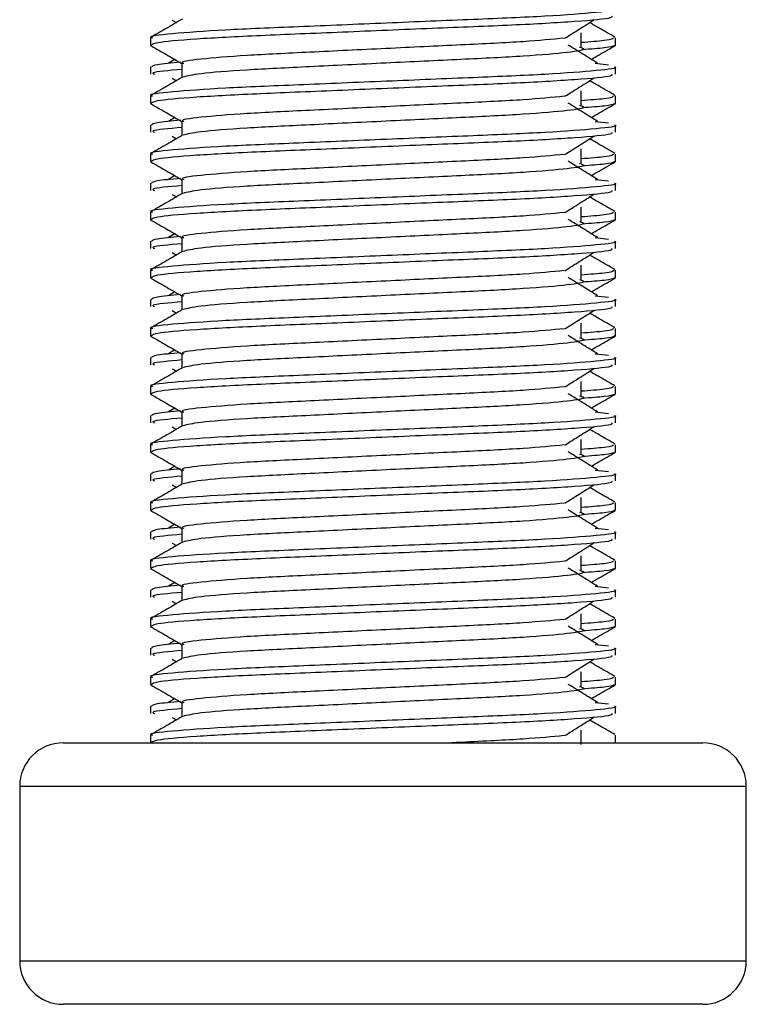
# Model space of a CAD drawing. Header units: millimetres. Extents: x 0 to 420, y 0 to 297.
# Tile 32 of 62: x 185.83 to 187.85, y 189.11 to 191.86. Entities that reach past the tile are written whole.
import ezdxf

# ---------------------------------------------------------------- set-up
doc = ezdxf.new("R2010")
doc.units = ezdxf.units.MM

msp = doc.modelspace()

# ---------------------------------------------------------------- linework, layer by layer
at = {"color": 7, "linetype": 'Continuous', "lineweight": 25}
for p, q in [((186.25246, 191.85574), (186.26395, 191.84849)), ((186.19178, 191.80592), (186.19178, 191.7857)), ((187.39361, 191.77977), (187.39361, 191.82033)), ((187.48964, 191.7857), (187.48964, 191.80592)), ((186.19217, 191.78484), (186.19545, 191.78411)), ((187.48681, 191.7857), (187.48925, 191.78484)), ((186.2593, 191.74584), (186.24178, 191.73499)), ((186.19178, 191.72487), (186.19178, 191.70458)), ((186.27959, 191.73494), (186.27959, 191.69531)), ((187.4331, 191.73503), (187.46969, 191.73109)), ((187.48964, 191.70458), (187.48964, 191.72487)), ((186.25246, 191.6935), (186.26395, 191.68626)), ((186.19178, 191.64369), (186.19178, 191.62347)), ((187.39361, 191.61754), (187.39361, 191.6581)), ((187.48964, 191.62347), (187.48964, 191.64369)), ((186.19217, 191.62261), (186.19545, 191.62188)), ((187.48681, 191.62347), (187.48925, 191.62261)), ((186.2593, 191.58361), (186.24178, 191.57276)), ((186.19178, 191.56263), (186.19178, 191.54235)), ((186.27959, 191.57271), (186.27959, 191.53308)), ((187.4331, 191.5728), (187.46969, 191.56885)), ((187.48964, 191.54235), (187.48964, 191.56263)), ((186.25246, 191.53127), (186.26395, 191.52403)), ((186.19178, 191.48145), (186.19178, 191.46124)), ((187.39361, 191.45531), (187.39361, 191.49587)), ((187.48964, 191.46124), (187.48964, 191.48145)), ((186.19217, 191.46037), (186.19545, 191.45964)), ((187.48681, 191.46124), (187.48925, 191.46037)), ((186.2593, 191.42138), (186.24178, 191.41052)), ((186.19178, 191.4004), (186.19178, 191.38012)), ((186.27959, 191.41047), (186.27959, 191.37085)), ((187.4331, 191.41056), (187.46969, 191.40662)), ((187.48964, 191.38012), (187.48964, 191.4004)), ((186.25246, 191.36904), (186.26395, 191.3618)), ((187.39361, 191.29308), (187.39361, 191.33364)), ((186.19178, 191.31922), (186.19178, 191.29901)), ((187.48964, 191.29901), (187.48964, 191.31922)), ((186.19217, 191.29814), (186.19545, 191.29741)), ((187.48681, 191.29901), (187.48925, 191.29814)), ((186.2593, 191.25915), (186.24178, 191.24829)), ((186.19178, 191.23817), (186.19178, 191.21789)), ((186.27959, 191.24824), (186.27959, 191.20862)), ((187.4331, 191.24833), (187.46969, 191.24439)), ((187.48964, 191.21789), (187.48964, 191.23817)), ((186.25246, 191.20681), (186.26395, 191.19956)), ((187.39361, 191.13085), (187.39361, 191.1714)), ((186.19178, 191.15699), (186.19178, 191.13677)), ((187.48964, 191.13677), (187.48964, 191.15699)), ((186.19217, 191.13591), (186.19545, 191.13518)), ((187.48681, 191.13677), (187.48925, 191.13591)), ((186.2593, 191.09691), (186.24178, 191.08606)), ((186.27959, 191.08601), (186.27959, 191.04639)), ((187.4331, 191.0861), (187.46969, 191.08216)), ((186.19178, 191.07594), (186.19178, 191.05565)), ((187.48964, 191.05565), (187.48964, 191.07594)), ((186.25246, 191.04458), (186.26395, 191.03733)), ((187.39361, 190.96861), (187.39361, 191.00917)), ((186.19178, 190.99476), (186.19178, 190.97454)), ((187.48964, 190.97454), (187.48964, 190.99476)), ((186.19217, 190.97368), (186.19545, 190.97295)), ((187.48681, 190.97454), (187.48925, 190.97368)), ((186.2593, 190.93468), (186.24178, 190.92383)), ((186.27959, 190.92378), (186.27959, 190.88415)), ((187.4331, 190.92387), (187.46969, 190.91992)), ((186.19178, 190.9137), (186.19178, 190.89342)), ((187.48964, 190.89342), (187.48964, 190.9137)), ((186.25246, 190.88234), (186.26395, 190.8751)), ((187.39361, 190.80638), (187.39361, 190.84694)), ((186.19178, 190.83252), (186.19178, 190.81231)), ((186.19217, 190.81145), (186.19545, 190.81071)), ((187.48681, 190.81231), (187.48925, 190.81145)), ((187.48964, 190.81231), (187.48964, 190.83252)), ((186.2593, 190.77245), (186.24178, 190.7616)), ((186.27959, 190.76155), (186.27959, 190.72192)), ((187.4331, 190.76163), (187.46969, 190.75769)), ((186.19178, 190.75147), (186.19178, 190.73119)), ((187.48964, 190.73119), (187.48964, 190.75147)), ((186.25246, 190.72011), (186.26395, 190.71287)), ((187.39361, 190.64415), (187.39361, 190.68471)), ((186.19178, 190.67029), (186.19178, 190.65008)), ((186.19217, 190.64921), (186.19545, 190.64848)), ((187.48681, 190.65008), (187.48925, 190.64921)), ((187.48964, 190.65008), (187.48964, 190.67029)), ((186.2593, 190.61022), (186.24178, 190.59936)), ((186.27959, 190.59931), (186.27959, 190.55969)), ((187.4331, 190.5994), (187.46969, 190.59546)), ((186.19178, 190.58924), (186.19178, 190.56896)), ((187.48964, 190.56896), (187.48964, 190.58924)), ((186.25246, 190.55788), (186.26395, 190.55064)), ((186.19178, 190.50806), (186.19178, 190.48785)), ((187.39361, 190.48192), (187.39361, 190.52248)), ((187.48964, 190.48785), (187.48964, 190.50806)), ((186.19217, 190.48698), (186.19545, 190.48625)), ((187.48681, 190.48785), (187.48925, 190.48698)), ((186.19178, 190.42701), (186.19178, 190.40672)), ((186.2593, 190.44799), (186.24178, 190.43713)), ((186.27959, 190.43708), (186.27959, 190.39746)), ((187.4331, 190.43717), (187.46969, 190.43323)), ((187.48964, 190.40672), (187.48964, 190.42701)), ((186.25246, 190.39565), (186.26395, 190.3884)), ((186.19178, 190.34583), (186.19178, 190.32561)), ((187.39361, 190.31968), (187.39361, 190.36024)), ((187.48964, 190.32561), (187.48964, 190.34583)), ((186.19217, 190.32475), (186.19545, 190.32402)), ((187.48681, 190.32561), (187.48925, 190.32475)), ((186.19178, 190.26478), (186.19178, 190.24449)), ((186.2593, 190.28575), (186.24178, 190.2749)), ((186.27959, 190.27485), (186.27959, 190.23523)), ((187.4331, 190.27494), (187.46969, 190.271)), ((187.48964, 190.24449), (187.48964, 190.26478)), ((186.25246, 190.23342), (186.26395, 190.22617)), ((186.19178, 190.1836), (186.19178, 190.16338)), ((187.39361, 190.15745), (187.39361, 190.19801)), ((187.48964, 190.16338), (187.48964, 190.1836)), ((186.19217, 190.16252), (186.19545, 190.16179)), ((187.48681, 190.16338), (187.48925, 190.16252)), ((186.2593, 190.12352), (186.24178, 190.11267)), ((186.19178, 190.10254), (186.19178, 190.08226)), ((186.27959, 190.11262), (186.27959, 190.07299)), ((187.4331, 190.11271), (187.46969, 190.10876)), ((187.48964, 190.08226), (187.48964, 190.10254)), ((186.25246, 190.07118), (186.26395, 190.06394)), ((186.19178, 190.02136), (186.19178, 190.00115)), ((187.39361, 189.99522), (187.39361, 190.03578)), ((187.48964, 190.00115), (187.48964, 190.02136)), ((186.19217, 190.00028), (186.19545, 189.99955)), ((187.48681, 190.00115), (187.48925, 190.00028)), ((186.2593, 189.96129), (186.24178, 189.95044)), ((186.19178, 189.94031), (186.19178, 189.92003)), ((186.27959, 189.95038), (186.27959, 189.91076)), ((187.4331, 189.95047), (187.46969, 189.94653)), ((187.48964, 189.92003), (187.48964, 189.94031)), ((186.25246, 189.90895), (186.26395, 189.90171)), ((186.19178, 189.85913), (186.19178, 189.83805)), ((187.39361, 189.83299), (187.39361, 189.87355)), ((187.48964, 189.83805), (187.48964, 189.85913)), ((185.94843, 189.83805), (187.73299, 189.83805)), ((185.82676, 189.71638), (185.82676, 189.22968)), ((187.85466, 189.71638), (185.82676, 189.71638)), ((187.85466, 189.22968), (187.85466, 189.71638)), ((185.82676, 189.22968), (186.80554, 189.22968)), ((186.80554, 189.22968), (187.85466, 189.22968)), ((186.80976, 189.10801), (185.94843, 189.10801)), ((187.73299, 189.10801), (186.80976, 189.10801))]:
    msp.add_line(p, q, dxfattribs=at)
for centre, start, end in [((185.94843, 189.71638), 90, 180), ((187.73299, 189.71638), 0, 90), ((185.94843, 189.22968), 180, 270), ((187.73299, 189.22968), 270, 0)]:
    msp.add_arc(centre, 0.12167, start, end, dxfattribs=at)
for points, knots in [([(187.48686, 191.8871), (187.48775, 191.88681), (187.49828, 191.88338), (187.44455, 191.87678), (187.30727, 191.86607), (187.09592, 191.85711), (186.84999, 191.84706), (186.603, 191.83659), (186.38764, 191.8278), (186.24532, 191.81734), (186.18168, 191.81003), (186.19585, 191.8064), (186.19775, 191.80592)], [0, 0, 0, 0, 0.0110241, 0.1311888, 0.2546953, 0.3734373, 0.495237, 0.6181845, 0.7364377, 0.859358, 0.981202, 1, 1, 1, 1]), ([(186.28125, 191.85851), (186.26659, 191.85002), (186.23725, 191.83303), (186.2079, 191.81605), (186.19323, 191.80756)], [0, 0, 0, 0, 0.499935, 1, 1, 1, 1]), ([(187.47878, 191.86681), (187.48008, 191.86508), (187.48371, 191.86023), (187.38668, 191.85122), (187.21071, 191.84114), (186.97803, 191.8322), (186.7274, 191.82151), (186.49176, 191.81201), (186.30773, 191.80259), (186.20509, 191.79301), (186.19758, 191.78777), (186.1946, 191.7857)], [0, 0, 0, 0, 0.0687542, 0.1915913, 0.313424, 0.4320526, 0.5554842, 0.6757146, 0.7957061, 0.9191739, 1, 1, 1, 1]), ([(187.3484, 191.80493), (187.36181, 191.8134), (187.38863, 191.83033), (187.41552, 191.84727), (187.42896, 191.85574)], [0, 0, 0, 0, 0.4999896, 1, 1, 1, 1]), ([(187.48819, 191.80756), (187.47352, 191.81605), (187.44994, 191.82969), (187.42637, 191.84334), (187.41746, 191.84849)], [0, 0, 0, 0, 0.622406, 1, 1, 1, 1]), ([(187.34676, 191.80499), (187.31243, 191.80167), (187.24279, 191.79494), (187.06063, 191.78612), (186.84894, 191.77609), (186.63512, 191.76561), (186.44897, 191.75682), (186.32586, 191.74636), (186.27084, 191.73905), (186.28315, 191.73541), (186.28482, 191.73492)], [0, 0, 0, 0, 0.1340309, 0.2719374, 0.4133992, 0.5561955, 0.6935339, 0.8362986, 0.9778119, 1, 1, 1, 1]), ([(187.48367, 191.80592), (187.48245, 191.8034), (187.48042, 191.79922), (187.41823, 191.7945), (187.39361, 191.79264)], [0, 0, 0, 0, 0.6042483, 1, 1, 1, 1]), ([(186.19309, 191.78416), (186.20776, 191.77567), (186.2366, 191.75899), (186.26543, 191.7423), (186.27959, 191.7341)], [0, 0, 0, 0, 0.5088672, 1, 1, 1, 1]), ([(187.38918, 191.77985), (187.39516, 191.77813), (187.41206, 191.77327), (187.3653, 191.76525), (187.24351, 191.75453), (187.06151, 191.74557), (186.84886, 191.73553), (186.63456, 191.72505), (186.45121, 191.71628), (186.3188, 191.70588), (186.29448, 191.69939), (186.28261, 191.69623)], [0, 0, 0, 0, 0.0638066, 0.1803218, 0.300081, 0.415215, 0.5333173, 0.6525337, 0.7671935, 0.8863835, 1, 1, 1, 1]), ([(187.43963, 191.73499), (187.42596, 191.74346), (187.39862, 191.76039), (187.37134, 191.77733), (187.3577, 191.7858)], [0, 0, 0, 0, 0.5000108, 1, 1, 1, 1]), ([(187.48597, 191.78411), (187.4814, 191.78208), (187.47328, 191.77847), (187.42041, 191.77444), (187.39733, 191.77268)], [0, 0, 0, 0, 0.5635985, 1, 1, 1, 1]), ([(187.42212, 191.74584), (187.42951, 191.75012), (187.45158, 191.7629), (187.47365, 191.77567), (187.48833, 191.78416)], [0, 0, 0, 0, 0.3351873, 1, 1, 1, 1]), ([(187.48686, 191.72487), (187.48775, 191.72458), (187.49828, 191.72115), (187.44455, 191.71455), (187.30727, 191.70384), (187.09592, 191.69488), (186.84999, 191.68483), (186.603, 191.67436), (186.38764, 191.66556), (186.24532, 191.6551), (186.18168, 191.6478), (186.19585, 191.64417), (186.19775, 191.64369)], [0, 0, 0, 0, 0.0110241, 0.1311888, 0.2546953, 0.3734373, 0.495237, 0.6181845, 0.7364377, 0.859358, 0.981202, 1, 1, 1, 1]), ([(186.27565, 191.73797), (186.25043, 191.73564), (186.20078, 191.73104), (186.19661, 191.7269), (186.19455, 191.72487)], [0, 0, 0, 0, 0.5078952, 1, 1, 1, 1]), ([(186.27959, 191.71805), (186.24277, 191.71474), (186.19019, 191.71002), (186.19977, 191.70584), (186.20263, 191.70458)], [0, 0, 0, 0, 0.7002075, 1, 1, 1, 1]), ([(186.28125, 191.69628), (186.26659, 191.68779), (186.23725, 191.6708), (186.2079, 191.65382), (186.19323, 191.64533)], [0, 0, 0, 0, 0.499935, 1, 1, 1, 1]), ([(187.47878, 191.70458), (187.48008, 191.70284), (187.48371, 191.698), (187.38668, 191.68899), (187.21071, 191.67891), (186.97803, 191.66997), (186.7274, 191.65927), (186.49176, 191.64977), (186.30773, 191.64035), (186.20509, 191.63078), (186.19758, 191.62554), (186.1946, 191.62347)], [0, 0, 0, 0, 0.0687542, 0.1915913, 0.313424, 0.4320526, 0.5554842, 0.6757146, 0.7957061, 0.9191739, 1, 1, 1, 1]), ([(187.3484, 191.6427), (187.36181, 191.65117), (187.38863, 191.6681), (187.41552, 191.68504), (187.42896, 191.6935)], [0, 0, 0, 0, 0.4999896, 1, 1, 1, 1]), ([(187.48819, 191.64533), (187.47352, 191.65382), (187.44994, 191.66746), (187.42637, 191.68111), (187.41746, 191.68626)], [0, 0, 0, 0, 0.622406, 1, 1, 1, 1]), ([(187.34676, 191.64276), (187.31243, 191.63944), (187.24279, 191.63271), (187.06063, 191.62389), (186.84894, 191.61386), (186.63512, 191.60338), (186.44897, 191.59459), (186.32586, 191.58413), (186.27084, 191.57682), (186.28315, 191.57318), (186.28482, 191.57269)], [0, 0, 0, 0, 0.1340309, 0.2719374, 0.4133992, 0.5561955, 0.6935339, 0.8362986, 0.9778119, 1, 1, 1, 1]), ([(187.48367, 191.64369), (187.48245, 191.64116), (187.48042, 191.63699), (187.41823, 191.63227), (187.39361, 191.63041)], [0, 0, 0, 0, 0.6042483, 1, 1, 1, 1]), ([(186.19309, 191.62193), (186.20776, 191.61344), (186.2366, 191.59675), (186.26543, 191.58006), (186.27959, 191.57187)], [0, 0, 0, 0, 0.50886722, 1, 1, 1, 1]), ([(187.38918, 191.61762), (187.39516, 191.6159), (187.41206, 191.61104), (187.3653, 191.60301), (187.24351, 191.5923), (187.06151, 191.58334), (186.84886, 191.5733), (186.63456, 191.56282), (186.45121, 191.55404), (186.3188, 191.54365), (186.29448, 191.53716), (186.28261, 191.53399)], [0, 0, 0, 0, 0.0638066, 0.1803218, 0.300081, 0.415215, 0.5333173, 0.6525337, 0.7671935, 0.8863835, 1, 1, 1, 1]), ([(187.43963, 191.57276), (187.42596, 191.58122), (187.39862, 191.59816), (187.37134, 191.6151), (187.3577, 191.62357)], [0, 0, 0, 0, 0.5000108, 1, 1, 1, 1]), ([(187.48597, 191.62188), (187.4814, 191.61984), (187.47328, 191.61624), (187.42041, 191.6122), (187.39733, 191.61044)], [0, 0, 0, 0, 0.5635985, 1, 1, 1, 1]), ([(187.42212, 191.58361), (187.42951, 191.58789), (187.45158, 191.60067), (187.47365, 191.61344), (187.48833, 191.62193)], [0, 0, 0, 0, 0.3351873, 1, 1, 1, 1]), ([(187.48686, 191.56263), (187.48775, 191.56235), (187.49828, 191.55892), (187.44455, 191.55232), (187.30727, 191.5416), (187.09592, 191.53265), (186.84999, 191.5226), (186.603, 191.51213), (186.38764, 191.50333), (186.24532, 191.49287), (186.18168, 191.48557), (186.19585, 191.48194), (186.19775, 191.48145)], [0, 0, 0, 0, 0.0110241, 0.1311888, 0.2546953, 0.3734373, 0.495237, 0.6181845, 0.7364377, 0.859358, 0.981202, 1, 1, 1, 1]), ([(186.27565, 191.57574), (186.25043, 191.57341), (186.20078, 191.56881), (186.19661, 191.56467), (186.19455, 191.56263)], [0, 0, 0, 0, 0.5078952, 1, 1, 1, 1]), ([(186.27959, 191.55582), (186.24277, 191.55251), (186.19019, 191.54779), (186.19977, 191.5436), (186.20263, 191.54235)], [0, 0, 0, 0, 0.7002075, 1, 1, 1, 1]), ([(186.28125, 191.53405), (186.26659, 191.52555), (186.23725, 191.50857), (186.2079, 191.49159), (186.19323, 191.4831)], [0, 0, 0, 0, 0.499935, 1, 1, 1, 1]), ([(187.47878, 191.54235), (187.48008, 191.54061), (187.48371, 191.53577), (187.38668, 191.52676), (187.21071, 191.51668), (186.97803, 191.50774), (186.7274, 191.49704), (186.49176, 191.48754), (186.30773, 191.47812), (186.20509, 191.46855), (186.19758, 191.46331), (186.1946, 191.46124)], [0, 0, 0, 0, 0.0687542, 0.1915913, 0.313424, 0.4320526, 0.5554842, 0.6757146, 0.7957061, 0.9191739, 1, 1, 1, 1]), ([(187.3484, 191.48047), (187.36181, 191.48893), (187.38863, 191.50587), (187.41552, 191.5228), (187.42896, 191.53127)], [0, 0, 0, 0, 0.4999896, 1, 1, 1, 1]), ([(187.48819, 191.4831), (187.47352, 191.49159), (187.44994, 191.50523), (187.42637, 191.51888), (187.41746, 191.52403)], [0, 0, 0, 0, 0.622406, 1, 1, 1, 1]), ([(187.34676, 191.48053), (187.31243, 191.47721), (187.24279, 191.47048), (187.06063, 191.46165), (186.84894, 191.45163), (186.63512, 191.44115), (186.44897, 191.43236), (186.32586, 191.4219), (186.27084, 191.41458), (186.28315, 191.41095), (186.28482, 191.41045)], [0, 0, 0, 0, 0.1340309, 0.2719374, 0.4133992, 0.5561955, 0.6935339, 0.8362986, 0.9778119, 1, 1, 1, 1]), ([(187.48367, 191.48145), (187.48245, 191.47893), (187.48042, 191.47476), (187.41823, 191.47004), (187.39361, 191.46817)], [0, 0, 0, 0, 0.6042483, 1, 1, 1, 1]), ([(186.19309, 191.45969), (186.20776, 191.4512), (186.2366, 191.43452), (186.26543, 191.41783), (186.27959, 191.40963)], [0, 0, 0, 0, 0.5088672, 1, 1, 1, 1]), ([(187.38918, 191.45539), (187.39516, 191.45367), (187.41206, 191.44881), (187.3653, 191.44078), (187.24351, 191.43007), (187.06151, 191.42111), (186.84886, 191.41107), (186.63456, 191.40059), (186.45121, 191.39181), (186.3188, 191.38142), (186.29448, 191.37493), (186.28261, 191.37176)], [0, 0, 0, 0, 0.0638066, 0.1803218, 0.300081, 0.415215, 0.5333173, 0.6525337, 0.7671935, 0.8863835, 1, 1, 1, 1]), ([(187.43963, 191.41052), (187.42596, 191.41899), (187.39862, 191.43593), (187.37134, 191.45286), (187.3577, 191.46133)], [0, 0, 0, 0, 0.5000108, 1, 1, 1, 1]), ([(187.48597, 191.45964), (187.4814, 191.45761), (187.47328, 191.454), (187.42041, 191.44997), (187.39733, 191.44821)], [0, 0, 0, 0, 0.5635985, 1, 1, 1, 1]), ([(187.42212, 191.42138), (187.42951, 191.42566), (187.45158, 191.43844), (187.47365, 191.4512), (187.48833, 191.45969)], [0, 0, 0, 0, 0.3351873, 1, 1, 1, 1]), ([(187.48686, 191.4004), (187.48775, 191.40011), (187.49828, 191.39669), (187.44455, 191.39009), (187.30727, 191.37937), (187.09592, 191.37041), (186.84999, 191.36037), (186.603, 191.34989), (186.38764, 191.3411), (186.24532, 191.33064), (186.18168, 191.32334), (186.19585, 191.31971), (186.19775, 191.31922)], [0, 0, 0, 0, 0.0110241, 0.1311888, 0.2546953, 0.3734373, 0.495237, 0.6181845, 0.7364377, 0.859358, 0.981202, 1, 1, 1, 1]), ([(186.27565, 191.41351), (186.25043, 191.41117), (186.20078, 191.40658), (186.19661, 191.40244), (186.19455, 191.4004)], [0, 0, 0, 0, 0.5078952, 1, 1, 1, 1]), ([(186.27959, 191.39359), (186.24277, 191.39028), (186.19019, 191.38556), (186.19977, 191.38137), (186.20263, 191.38012)], [0, 0, 0, 0, 0.7002075, 1, 1, 1, 1]), ([(186.28125, 191.37181), (186.26659, 191.36332), (186.23725, 191.34633), (186.2079, 191.32935), (186.19323, 191.32086)], [0, 0, 0, 0, 0.499935, 1, 1, 1, 1]), ([(187.47878, 191.38012), (187.48008, 191.37838), (187.48371, 191.37354), (187.38668, 191.36453), (187.21071, 191.35445), (186.97803, 191.34551), (186.7274, 191.33481), (186.49176, 191.32531), (186.30773, 191.31589), (186.20509, 191.30632), (186.19758, 191.30108), (186.1946, 191.29901)], [0, 0, 0, 0, 0.0687542, 0.1915913, 0.313424, 0.4320526, 0.5554842, 0.6757146, 0.7957061, 0.9191739, 1, 1, 1, 1]), ([(187.3484, 191.31823), (187.36181, 191.3267), (187.38863, 191.34364), (187.41552, 191.36057), (187.42896, 191.36904)], [0, 0, 0, 0, 0.4999896, 1, 1, 1, 1]), ([(187.48819, 191.32086), (187.47352, 191.32935), (187.44994, 191.343), (187.42637, 191.35664), (187.41746, 191.3618)], [0, 0, 0, 0, 0.62240598, 1, 1, 1, 1]), ([(187.34676, 191.3183), (187.31243, 191.31498), (187.24279, 191.30824), (187.06063, 191.29942), (186.84894, 191.2894), (186.63512, 191.27892), (186.44897, 191.27012), (186.32586, 191.25966), (186.27084, 191.25235), (186.28315, 191.24871), (186.28482, 191.24822)], [0, 0, 0, 0, 0.1340309, 0.2719374, 0.4133992, 0.5561955, 0.6935339, 0.8362986, 0.9778119, 1, 1, 1, 1]), ([(187.48367, 191.31922), (187.48245, 191.3167), (187.48042, 191.31253), (187.41823, 191.30781), (187.39361, 191.30594)], [0, 0, 0, 0, 0.6042483, 1, 1, 1, 1]), ([(186.19309, 191.29746), (186.20776, 191.28897), (186.2366, 191.27229), (186.26543, 191.2556), (186.27959, 191.2474)], [0, 0, 0, 0, 0.5088672, 1, 1, 1, 1]), ([(187.38918, 191.29316), (187.39516, 191.29144), (187.41206, 191.28658), (187.3653, 191.27855), (187.24351, 191.26784), (187.06151, 191.25888), (186.84886, 191.24883), (186.63456, 191.23836), (186.45121, 191.22958), (186.3188, 191.21918), (186.29448, 191.2127), (186.28261, 191.20953)], [0, 0, 0, 0, 0.0638066, 0.1803218, 0.300081, 0.415215, 0.5333173, 0.6525337, 0.7671935, 0.8863835, 1, 1, 1, 1]), ([(187.43963, 191.24829), (187.42596, 191.25676), (187.39862, 191.2737), (187.37134, 191.29063), (187.3577, 191.2991)], [0, 0, 0, 0, 0.5000108, 1, 1, 1, 1]), ([(187.48597, 191.29741), (187.4814, 191.29538), (187.47328, 191.29177), (187.42041, 191.28774), (187.39733, 191.28598)], [0, 0, 0, 0, 0.5635985, 1, 1, 1, 1]), ([(187.42212, 191.25915), (187.42951, 191.26343), (187.45158, 191.2762), (187.47365, 191.28897), (187.48833, 191.29746)], [0, 0, 0, 0, 0.33518732, 1, 1, 1, 1]), ([(186.27565, 191.25128), (186.25043, 191.24894), (186.20078, 191.24434), (186.19661, 191.24021), (186.19455, 191.23817)], [0, 0, 0, 0, 0.5078952, 1, 1, 1, 1]), ([(187.48686, 191.23817), (187.48775, 191.23788), (187.49828, 191.23445), (187.44455, 191.22785), (187.30727, 191.21714), (187.09592, 191.20818), (186.84999, 191.19814), (186.603, 191.18766), (186.38764, 191.17887), (186.24532, 191.16841), (186.18168, 191.16111), (186.19585, 191.15747), (186.19775, 191.15699)], [0, 0, 0, 0, 0.0110241, 0.1311888, 0.2546953, 0.3734373, 0.495237, 0.6181845, 0.7364377, 0.859358, 0.981202, 1, 1, 1, 1]), ([(186.27959, 191.23136), (186.24277, 191.22805), (186.19019, 191.22332), (186.19977, 191.21914), (186.20263, 191.21789)], [0, 0, 0, 0, 0.7002075, 1, 1, 1, 1]), ([(186.28125, 191.20958), (186.26659, 191.20109), (186.23725, 191.1841), (186.2079, 191.16712), (186.19323, 191.15863)], [0, 0, 0, 0, 0.499935, 1, 1, 1, 1]), ([(187.47878, 191.21789), (187.48008, 191.21615), (187.48371, 191.2113), (187.38668, 191.2023), (187.21071, 191.19221), (186.97803, 191.18327), (186.7274, 191.17258), (186.49176, 191.16308), (186.30773, 191.15366), (186.20509, 191.14408), (186.19758, 191.13885), (186.1946, 191.13677)], [0, 0, 0, 0, 0.0687542, 0.1915913, 0.313424, 0.4320526, 0.5554842, 0.6757146, 0.7957061, 0.9191739, 1, 1, 1, 1]), ([(187.3484, 191.156), (187.36181, 191.16447), (187.38863, 191.18141), (187.41552, 191.19834), (187.42896, 191.20681)], [0, 0, 0, 0, 0.4999896, 1, 1, 1, 1]), ([(187.48819, 191.15863), (187.47352, 191.16712), (187.44994, 191.18076), (187.42637, 191.19441), (187.41746, 191.19956)], [0, 0, 0, 0, 0.622406, 1, 1, 1, 1]), ([(187.34676, 191.15606), (187.31243, 191.15275), (187.24279, 191.14601), (187.06063, 191.13719), (186.84894, 191.12716), (186.63512, 191.11669), (186.44897, 191.10789), (186.32586, 191.09743), (186.27084, 191.09012), (186.28315, 191.08648), (186.28482, 191.08599)], [0, 0, 0, 0, 0.1340309, 0.2719374, 0.4133992, 0.5561955, 0.6935339, 0.8362986, 0.9778119, 1, 1, 1, 1]), ([(187.48367, 191.15699), (187.48245, 191.15447), (187.48042, 191.15029), (187.41823, 191.14558), (187.39361, 191.14371)], [0, 0, 0, 0, 0.6042483, 1, 1, 1, 1]), ([(186.19309, 191.13523), (186.20776, 191.12674), (186.2366, 191.11006), (186.26543, 191.09337), (186.27959, 191.08517)], [0, 0, 0, 0, 0.5088672, 1, 1, 1, 1]), ([(187.38918, 191.13093), (187.39516, 191.12921), (187.41206, 191.12435), (187.3653, 191.11632), (187.24351, 191.10561), (187.06151, 191.09665), (186.84886, 191.0866), (186.63456, 191.07612), (186.45121, 191.06735), (186.3188, 191.05695), (186.29448, 191.05046), (186.28261, 191.0473)], [0, 0, 0, 0, 0.0638066, 0.1803218, 0.300081, 0.415215, 0.5333173, 0.6525337, 0.7671935, 0.8863835, 1, 1, 1, 1]), ([(187.43963, 191.08606), (187.42596, 191.09453), (187.39862, 191.11146), (187.37134, 191.1284), (187.3577, 191.13687)], [0, 0, 0, 0, 0.5000108, 1, 1, 1, 1]), ([(187.48597, 191.13518), (187.4814, 191.13315), (187.47328, 191.12954), (187.42041, 191.12551), (187.39733, 191.12375)], [0, 0, 0, 0, 0.5635985, 1, 1, 1, 1]), ([(187.42212, 191.09691), (187.42951, 191.1012), (187.45158, 191.11397), (187.47365, 191.12674), (187.48833, 191.13523)], [0, 0, 0, 0, 0.3351873, 1, 1, 1, 1]), ([(186.27565, 191.08904), (186.25043, 191.08671), (186.20078, 191.08211), (186.19661, 191.07797), (186.19455, 191.07594)], [0, 0, 0, 0, 0.5078952, 1, 1, 1, 1]), ([(187.48686, 191.07594), (187.48775, 191.07565), (187.49828, 191.07222), (187.44455, 191.06562), (187.30727, 191.05491), (187.09592, 191.04595), (186.84999, 191.0359), (186.603, 191.02543), (186.38764, 191.01664), (186.24532, 191.00618), (186.18168, 190.99887), (186.19585, 190.99524), (186.19775, 190.99476)], [0, 0, 0, 0, 0.0110241, 0.1311888, 0.2546953, 0.3734373, 0.495237, 0.6181845, 0.7364377, 0.859358, 0.981202, 1, 1, 1, 1]), ([(186.27959, 191.06912), (186.24277, 191.06582), (186.19019, 191.06109), (186.19977, 191.05691), (186.20263, 191.05565)], [0, 0, 0, 0, 0.7002075, 1, 1, 1, 1]), ([(186.28125, 191.04735), (186.26659, 191.03886), (186.23725, 191.02187), (186.2079, 191.00489), (186.19323, 190.9964)], [0, 0, 0, 0, 0.499935, 1, 1, 1, 1]), ([(187.47878, 191.05565), (187.48008, 191.05392), (187.48371, 191.04907), (187.38668, 191.04006), (187.21071, 191.02998), (186.97803, 191.02104), (186.7274, 191.01034), (186.49176, 191.00085), (186.30773, 190.99142), (186.20509, 190.98185), (186.19758, 190.97661), (186.1946, 190.97454)], [0, 0, 0, 0, 0.0687542, 0.1915913, 0.313424, 0.4320526, 0.5554842, 0.6757146, 0.7957061, 0.9191739, 1, 1, 1, 1]), ([(187.3484, 190.99377), (187.36181, 191.00224), (187.38863, 191.01917), (187.41552, 191.03611), (187.42896, 191.04458)], [0, 0, 0, 0, 0.4999896, 1, 1, 1, 1]), ([(187.48819, 190.9964), (187.47352, 191.00489), (187.44994, 191.01853), (187.42637, 191.03218), (187.41746, 191.03733)], [0, 0, 0, 0, 0.622406, 1, 1, 1, 1]), ([(187.34676, 190.99383), (187.31243, 190.99051), (187.24279, 190.98378), (187.06063, 190.97496), (186.84894, 190.96493), (186.63512, 190.95445), (186.44897, 190.94566), (186.32586, 190.9352), (186.27084, 190.92789), (186.28315, 190.92425), (186.28482, 190.92376)], [0, 0, 0, 0, 0.1340309, 0.2719374, 0.4133992, 0.5561955, 0.6935339, 0.8362986, 0.9778119, 1, 1, 1, 1]), ([(187.48367, 190.99476), (187.48245, 190.99224), (187.48042, 190.98806), (187.41823, 190.98334), (187.39361, 190.98148)], [0, 0, 0, 0, 0.6042483, 1, 1, 1, 1]), ([(186.19309, 190.973), (186.20776, 190.96451), (186.2366, 190.94782), (186.26543, 190.93114), (186.27959, 190.92294)], [0, 0, 0, 0, 0.5088672, 1, 1, 1, 1]), ([(187.38918, 190.96869), (187.39516, 190.96697), (187.41206, 190.96211), (187.3653, 190.95408), (187.24351, 190.94337), (187.06151, 190.93441), (186.84886, 190.92437), (186.63456, 190.91389), (186.45121, 190.90512), (186.3188, 190.89472), (186.29448, 190.88823), (186.28261, 190.88507)], [0, 0, 0, 0, 0.0638066, 0.1803218, 0.300081, 0.415215, 0.5333173, 0.6525337, 0.7671935, 0.8863835, 1, 1, 1, 1]), ([(187.43963, 190.92383), (187.42596, 190.9323), (187.39862, 190.94923), (187.37134, 190.96617), (187.3577, 190.97464)], [0, 0, 0, 0, 0.5000108, 1, 1, 1, 1]), ([(187.48597, 190.97295), (187.4814, 190.97091), (187.47328, 190.96731), (187.42041, 190.96328), (187.39733, 190.96152)], [0, 0, 0, 0, 0.5635985, 1, 1, 1, 1]), ([(187.42212, 190.93468), (187.42951, 190.93896), (187.45158, 190.95174), (187.47365, 190.96451), (187.48833, 190.973)], [0, 0, 0, 0, 0.33518732, 1, 1, 1, 1]), ([(186.27565, 190.92681), (186.25043, 190.92448), (186.20078, 190.91988), (186.19661, 190.91574), (186.19455, 190.9137)], [0, 0, 0, 0, 0.5078952, 1, 1, 1, 1]), ([(187.48686, 190.9137), (187.48775, 190.91342), (187.49828, 190.90999), (187.44455, 190.90339), (187.30727, 190.89267), (187.09592, 190.88372), (186.84999, 190.87367), (186.603, 190.8632), (186.38764, 190.8544), (186.24532, 190.84394), (186.18168, 190.83664), (186.19585, 190.83301), (186.19775, 190.83252)], [0, 0, 0, 0, 0.0110241, 0.1311888, 0.2546953, 0.3734373, 0.495237, 0.6181845, 0.7364377, 0.859358, 0.981202, 1, 1, 1, 1]), ([(187.47878, 190.89342), (187.48008, 190.89168), (187.48371, 190.88684), (187.38668, 190.87783), (187.21071, 190.86775), (186.97803, 190.85881), (186.7274, 190.84811), (186.49176, 190.83861), (186.30773, 190.82919), (186.20509, 190.81962), (186.19758, 190.81438), (186.1946, 190.81231)], [0, 0, 0, 0, 0.0687542, 0.1915913, 0.313424, 0.4320526, 0.5554842, 0.6757146, 0.7957061, 0.9191739, 1, 1, 1, 1]), ([(186.27959, 190.90689), (186.24277, 190.90358), (186.19019, 190.89886), (186.19977, 190.89468), (186.20263, 190.89342)], [0, 0, 0, 0, 0.7002075, 1, 1, 1, 1]), ([(186.28125, 190.88512), (186.26659, 190.87662), (186.23725, 190.85964), (186.2079, 190.84266), (186.19323, 190.83417)], [0, 0, 0, 0, 0.499935, 1, 1, 1, 1]), ([(187.3484, 190.83154), (187.36181, 190.84001), (187.38863, 190.85694), (187.41552, 190.87388), (187.42896, 190.88234)], [0, 0, 0, 0, 0.4999896, 1, 1, 1, 1]), ([(187.48819, 190.83417), (187.47352, 190.84266), (187.44994, 190.8563), (187.42637, 190.86995), (187.41746, 190.8751)], [0, 0, 0, 0, 0.622406, 1, 1, 1, 1]), ([(186.19309, 190.81076), (186.20776, 190.80228), (186.2366, 190.78559), (186.26543, 190.7689), (186.27959, 190.76071)], [0, 0, 0, 0, 0.5088672, 1, 1, 1, 1]), ([(187.34676, 190.8316), (187.31243, 190.82828), (187.24279, 190.82155), (187.06063, 190.81273), (186.84894, 190.8027), (186.63512, 190.79222), (186.44897, 190.78343), (186.32586, 190.77297), (186.27084, 190.76566), (186.28315, 190.76202), (186.28482, 190.76152)], [0, 0, 0, 0, 0.1340309, 0.2719374, 0.4133992, 0.5561955, 0.6935339, 0.8362986, 0.9778119, 1, 1, 1, 1]), ([(187.43963, 190.7616), (187.42596, 190.77006), (187.39862, 190.787), (187.37134, 190.80394), (187.3577, 190.8124)], [0, 0, 0, 0, 0.5000108, 1, 1, 1, 1]), ([(187.48367, 190.83252), (187.48245, 190.83), (187.48042, 190.82583), (187.41823, 190.82111), (187.39361, 190.81924)], [0, 0, 0, 0, 0.6042483, 1, 1, 1, 1]), ([(187.48597, 190.81071), (187.4814, 190.80868), (187.47328, 190.80508), (187.42041, 190.80104), (187.39733, 190.79928)], [0, 0, 0, 0, 0.5635985, 1, 1, 1, 1]), ([(187.42212, 190.77245), (187.42951, 190.77673), (187.45158, 190.78951), (187.47365, 190.80228), (187.48833, 190.81076)], [0, 0, 0, 0, 0.33518732, 1, 1, 1, 1]), ([(187.38918, 190.80646), (187.39516, 190.80474), (187.41206, 190.79988), (187.3653, 190.79185), (187.24351, 190.78114), (187.06151, 190.77218), (186.84886, 190.76214), (186.63456, 190.75166), (186.45121, 190.74288), (186.3188, 190.73249), (186.29448, 190.726), (186.28261, 190.72283)], [0, 0, 0, 0, 0.0638066, 0.1803218, 0.300081, 0.415215, 0.5333173, 0.6525337, 0.7671935, 0.8863835, 1, 1, 1, 1]), ([(186.27565, 190.76458), (186.25043, 190.76224), (186.20078, 190.75765), (186.19661, 190.75351), (186.19455, 190.75147)], [0, 0, 0, 0, 0.5078952, 1, 1, 1, 1]), ([(187.48686, 190.75147), (187.48775, 190.75118), (187.49828, 190.74776), (187.44455, 190.74116), (187.30727, 190.73044), (187.09592, 190.72148), (186.84999, 190.71144), (186.603, 190.70097), (186.38764, 190.69217), (186.24532, 190.68171), (186.18168, 190.67441), (186.19585, 190.67078), (186.19775, 190.67029)], [0, 0, 0, 0, 0.0110241, 0.1311888, 0.2546953, 0.3734373, 0.495237, 0.6181845, 0.7364377, 0.859358, 0.981202, 1, 1, 1, 1]), ([(187.47878, 190.73119), (187.48008, 190.72945), (187.48371, 190.72461), (187.38668, 190.7156), (187.21071, 190.70552), (186.97803, 190.69658), (186.7274, 190.68588), (186.49176, 190.67638), (186.30773, 190.66696), (186.20509, 190.65739), (186.19758, 190.65215), (186.1946, 190.65008)], [0, 0, 0, 0, 0.0687542, 0.1915913, 0.313424, 0.4320526, 0.5554842, 0.6757146, 0.7957061, 0.9191739, 1, 1, 1, 1]), ([(186.27959, 190.74466), (186.24277, 190.74135), (186.19019, 190.73663), (186.19977, 190.73244), (186.20263, 190.73119)], [0, 0, 0, 0, 0.7002075, 1, 1, 1, 1]), ([(186.28125, 190.72288), (186.26659, 190.71439), (186.23725, 190.69741), (186.2079, 190.68043), (186.19323, 190.67193)], [0, 0, 0, 0, 0.499935, 1, 1, 1, 1]), ([(187.3484, 190.66931), (187.36181, 190.67777), (187.38863, 190.69471), (187.41552, 190.71164), (187.42896, 190.72011)], [0, 0, 0, 0, 0.4999896, 1, 1, 1, 1]), ([(187.48819, 190.67193), (187.47352, 190.68043), (187.44994, 190.69407), (187.42637, 190.70772), (187.41746, 190.71287)], [0, 0, 0, 0, 0.622406, 1, 1, 1, 1]), ([(186.19309, 190.64853), (186.20776, 190.64004), (186.2366, 190.62336), (186.26543, 190.60667), (186.27959, 190.59847)], [0, 0, 0, 0, 0.5088672, 1, 1, 1, 1]), ([(187.34676, 190.66937), (187.31243, 190.66605), (187.24279, 190.65932), (187.06063, 190.65049), (186.84894, 190.64047), (186.63512, 190.62999), (186.44897, 190.6212), (186.32586, 190.61073), (186.27084, 190.60342), (186.28315, 190.59979), (186.28482, 190.59929)], [0, 0, 0, 0, 0.1340309, 0.2719374, 0.4133992, 0.5561955, 0.6935339, 0.8362986, 0.9778119, 1, 1, 1, 1]), ([(187.43963, 190.59936), (187.42596, 190.60783), (187.39862, 190.62477), (187.37134, 190.6417), (187.3577, 190.65017)], [0, 0, 0, 0, 0.5000108, 1, 1, 1, 1]), ([(187.48367, 190.67029), (187.48245, 190.66777), (187.48042, 190.6636), (187.41823, 190.65888), (187.39361, 190.65701)], [0, 0, 0, 0, 0.6042483, 1, 1, 1, 1]), ([(187.48597, 190.64848), (187.4814, 190.64645), (187.47328, 190.64284), (187.42041, 190.63881), (187.39733, 190.63705)], [0, 0, 0, 0, 0.5635985, 1, 1, 1, 1]), ([(187.42212, 190.61022), (187.42951, 190.6145), (187.45158, 190.62727), (187.47365, 190.64004), (187.48833, 190.64853)], [0, 0, 0, 0, 0.3351873, 1, 1, 1, 1]), ([(187.38918, 190.64423), (187.39516, 190.64251), (187.41206, 190.63765), (187.3653, 190.62962), (187.24351, 190.61891), (187.06151, 190.60995), (186.84886, 190.59991), (186.63456, 190.58943), (186.45121, 190.58065), (186.3188, 190.57026), (186.29448, 190.56377), (186.28261, 190.5606)], [0, 0, 0, 0, 0.0638066, 0.1803218, 0.300081, 0.415215, 0.5333173, 0.6525337, 0.7671935, 0.8863835, 1, 1, 1, 1]), ([(186.27565, 190.60235), (186.25043, 190.60001), (186.20078, 190.59541), (186.19661, 190.59128), (186.19455, 190.58924)], [0, 0, 0, 0, 0.5078952, 1, 1, 1, 1]), ([(187.48686, 190.58924), (187.48775, 190.58895), (187.49828, 190.58553), (187.44455, 190.57893), (187.30727, 190.56821), (187.09592, 190.55925), (186.84999, 190.54921), (186.603, 190.53873), (186.38764, 190.52994), (186.24532, 190.51948), (186.18168, 190.51218), (186.19585, 190.50855), (186.19775, 190.50806)], [0, 0, 0, 0, 0.0110241, 0.1311888, 0.2546953, 0.3734373, 0.495237, 0.6181845, 0.7364377, 0.859358, 0.981202, 1, 1, 1, 1]), ([(187.47878, 190.56896), (187.48008, 190.56722), (187.48371, 190.56238), (187.38668, 190.55337), (187.21071, 190.54328), (186.97803, 190.53435), (186.7274, 190.52365), (186.49176, 190.51415), (186.30773, 190.50473), (186.20509, 190.49516), (186.19758, 190.48992), (186.1946, 190.48785)], [0, 0, 0, 0, 0.0687542, 0.1915913, 0.313424, 0.4320526, 0.5554842, 0.6757146, 0.7957061, 0.9191739, 1, 1, 1, 1]), ([(186.27959, 190.58243), (186.24277, 190.57912), (186.19019, 190.5744), (186.19977, 190.57021), (186.20263, 190.56896)], [0, 0, 0, 0, 0.7002075, 1, 1, 1, 1]), ([(186.28125, 190.56065), (186.26659, 190.55216), (186.23725, 190.53517), (186.2079, 190.51819), (186.19323, 190.5097)], [0, 0, 0, 0, 0.499935, 1, 1, 1, 1]), ([(187.3484, 190.50707), (187.36181, 190.51554), (187.38863, 190.53248), (187.41552, 190.54941), (187.42896, 190.55788)], [0, 0, 0, 0, 0.4999896, 1, 1, 1, 1]), ([(187.48819, 190.5097), (187.47352, 190.51819), (187.44994, 190.53184), (187.42637, 190.54548), (187.41746, 190.55064)], [0, 0, 0, 0, 0.622406, 1, 1, 1, 1]), ([(187.48367, 190.50806), (187.48245, 190.50554), (187.48042, 190.50137), (187.41823, 190.49665), (187.39361, 190.49478)], [0, 0, 0, 0, 0.6042483, 1, 1, 1, 1]), ([(186.19309, 190.4863), (186.20776, 190.47781), (186.2366, 190.46113), (186.26543, 190.44444), (186.27959, 190.43624)], [0, 0, 0, 0, 0.5088672, 1, 1, 1, 1]), ([(187.34676, 190.50714), (187.31243, 190.50382), (187.24279, 190.49708), (187.06063, 190.48826), (186.84894, 190.47823), (186.63512, 190.46776), (186.44897, 190.45896), (186.32586, 190.4485), (186.27084, 190.44119), (186.28315, 190.43755), (186.28482, 190.43706)], [0, 0, 0, 0, 0.1340309, 0.2719374, 0.4133992, 0.5561955, 0.6935339, 0.8362986, 0.9778119, 1, 1, 1, 1]), ([(187.38918, 190.482), (187.39516, 190.48028), (187.41206, 190.47542), (187.3653, 190.46739), (187.24351, 190.45668), (187.06151, 190.44772), (186.84886, 190.43767), (186.63456, 190.4272), (186.45121, 190.41842), (186.3188, 190.40802), (186.29448, 190.40154), (186.28261, 190.39837)], [0, 0, 0, 0, 0.0638066, 0.1803218, 0.300081, 0.415215, 0.5333173, 0.6525337, 0.7671935, 0.8863835, 1, 1, 1, 1]), ([(187.43963, 190.43713), (187.42596, 190.4456), (187.39862, 190.46254), (187.37134, 190.47947), (187.3577, 190.48794)], [0, 0, 0, 0, 0.50001084, 1, 1, 1, 1]), ([(187.48597, 190.48625), (187.4814, 190.48422), (187.47328, 190.48061), (187.42041, 190.47658), (187.39733, 190.47482)], [0, 0, 0, 0, 0.5635985, 1, 1, 1, 1]), ([(187.42212, 190.44799), (187.42951, 190.45227), (187.45158, 190.46504), (187.47365, 190.47781), (187.48833, 190.4863)], [0, 0, 0, 0, 0.3351873, 1, 1, 1, 1]), ([(187.48686, 190.42701), (187.48775, 190.42672), (187.49828, 190.42329), (187.44455, 190.41669), (187.30727, 190.40598), (187.09592, 190.39702), (186.84999, 190.38698), (186.603, 190.3765), (186.38764, 190.36771), (186.24532, 190.35725), (186.18168, 190.34994), (186.19585, 190.34631), (186.19775, 190.34583)], [0, 0, 0, 0, 0.0110241, 0.1311888, 0.2546953, 0.3734373, 0.495237, 0.6181845, 0.7364377, 0.859358, 0.981202, 1, 1, 1, 1]), ([(186.27565, 190.44012), (186.25043, 190.43778), (186.20078, 190.43318), (186.19661, 190.42904), (186.19455, 190.42701)], [0, 0, 0, 0, 0.5078952, 1, 1, 1, 1]), ([(186.28125, 190.39842), (186.26659, 190.38993), (186.23725, 190.37294), (186.2079, 190.35596), (186.19323, 190.34747)], [0, 0, 0, 0, 0.49993496, 1, 1, 1, 1]), ([(187.47878, 190.40672), (187.48008, 190.40499), (187.48371, 190.40014), (187.38668, 190.39113), (187.21071, 190.38105), (186.97803, 190.37211), (186.7274, 190.36142), (186.49176, 190.35192), (186.30773, 190.3425), (186.20509, 190.33292), (186.19758, 190.32769), (186.1946, 190.32561)], [0, 0, 0, 0, 0.0687542, 0.1915913, 0.313424, 0.4320526, 0.5554842, 0.6757146, 0.7957061, 0.9191739, 1, 1, 1, 1]), ([(186.27959, 190.42019), (186.24277, 190.41689), (186.19019, 190.41216), (186.19977, 190.40798), (186.20263, 190.40672)], [0, 0, 0, 0, 0.7002075, 1, 1, 1, 1]), ([(187.3484, 190.34484), (187.36181, 190.35331), (187.38863, 190.37025), (187.41552, 190.38718), (187.42896, 190.39565)], [0, 0, 0, 0, 0.4999896, 1, 1, 1, 1]), ([(187.48819, 190.34747), (187.47352, 190.35596), (187.44994, 190.3696), (187.42637, 190.38325), (187.41746, 190.3884)], [0, 0, 0, 0, 0.622406, 1, 1, 1, 1]), ([(187.34676, 190.3449), (187.31243, 190.34158), (187.24279, 190.33485), (187.06063, 190.32603), (186.84894, 190.316), (186.63512, 190.30552), (186.44897, 190.29673), (186.32586, 190.28627), (186.27084, 190.27896), (186.28315, 190.27532), (186.28482, 190.27483)], [0, 0, 0, 0, 0.1340309, 0.2719374, 0.4133992, 0.5561955, 0.6935339, 0.8362986, 0.9778119, 1, 1, 1, 1]), ([(187.48367, 190.34583), (187.48245, 190.34331), (187.48042, 190.33913), (187.41823, 190.33442), (187.39361, 190.33255)], [0, 0, 0, 0, 0.6042483, 1, 1, 1, 1]), ([(186.19309, 190.32407), (186.20776, 190.31558), (186.2366, 190.2989), (186.26543, 190.28221), (186.27959, 190.27401)], [0, 0, 0, 0, 0.5088672, 1, 1, 1, 1]), ([(187.38918, 190.31976), (187.39516, 190.31805), (187.41206, 190.31318), (187.3653, 190.30516), (187.24351, 190.29444), (187.06151, 190.28548), (186.84886, 190.27544), (186.63456, 190.26496), (186.45121, 190.25619), (186.3188, 190.24579), (186.29448, 190.2393), (186.28261, 190.23614)], [0, 0, 0, 0, 0.0638066, 0.1803218, 0.300081, 0.415215, 0.5333173, 0.6525337, 0.7671935, 0.8863835, 1, 1, 1, 1]), ([(187.43963, 190.2749), (187.42596, 190.28337), (187.39862, 190.3003), (187.37134, 190.31724), (187.3577, 190.32571)], [0, 0, 0, 0, 0.5000108, 1, 1, 1, 1]), ([(187.48597, 190.32402), (187.4814, 190.32199), (187.47328, 190.31838), (187.42041, 190.31435), (187.39733, 190.31259)], [0, 0, 0, 0, 0.5635985, 1, 1, 1, 1]), ([(187.42212, 190.28575), (187.42951, 190.29004), (187.45158, 190.30281), (187.47365, 190.31558), (187.48833, 190.32407)], [0, 0, 0, 0, 0.33518732, 1, 1, 1, 1]), ([(187.48686, 190.26478), (187.48775, 190.26449), (187.49828, 190.26106), (187.44455, 190.25446), (187.30727, 190.24375), (187.09592, 190.23479), (186.84999, 190.22474), (186.603, 190.21427), (186.38764, 190.20548), (186.24532, 190.19501), (186.18168, 190.18771), (186.19585, 190.18408), (186.19775, 190.1836)], [0, 0, 0, 0, 0.0110241, 0.1311888, 0.2546953, 0.3734373, 0.495237, 0.6181845, 0.7364377, 0.859358, 0.981202, 1, 1, 1, 1]), ([(186.27565, 190.27788), (186.25043, 190.27555), (186.20078, 190.27095), (186.19661, 190.26681), (186.19455, 190.26478)], [0, 0, 0, 0, 0.5078952, 1, 1, 1, 1]), ([(186.28125, 190.23619), (186.26659, 190.2277), (186.23725, 190.21071), (186.2079, 190.19373), (186.19323, 190.18524)], [0, 0, 0, 0, 0.499935, 1, 1, 1, 1]), ([(187.47878, 190.24449), (187.48008, 190.24275), (187.48371, 190.23791), (187.38668, 190.2289), (187.21071, 190.21882), (186.97803, 190.20988), (186.7274, 190.19918), (186.49176, 190.18969), (186.30773, 190.18026), (186.20509, 190.17069), (186.19758, 190.16545), (186.1946, 190.16338)], [0, 0, 0, 0, 0.0687542, 0.1915913, 0.313424, 0.4320526, 0.5554842, 0.6757146, 0.7957061, 0.9191739, 1, 1, 1, 1]), ([(186.27959, 190.25796), (186.24277, 190.25465), (186.19019, 190.24993), (186.19977, 190.24575), (186.20263, 190.24449)], [0, 0, 0, 0, 0.7002075, 1, 1, 1, 1]), ([(187.3484, 190.18261), (187.36181, 190.19108), (187.38863, 190.20801), (187.41552, 190.22495), (187.42896, 190.23342)], [0, 0, 0, 0, 0.49998964, 1, 1, 1, 1]), ([(187.48819, 190.18524), (187.47352, 190.19373), (187.44994, 190.20737), (187.42637, 190.22102), (187.41746, 190.22617)], [0, 0, 0, 0, 0.622406, 1, 1, 1, 1]), ([(187.34676, 190.18267), (187.31243, 190.17935), (187.24279, 190.17262), (187.06063, 190.1638), (186.84894, 190.15377), (186.63512, 190.14329), (186.44897, 190.1345), (186.32586, 190.12404), (186.27084, 190.11673), (186.28315, 190.11309), (186.28482, 190.1126)], [0, 0, 0, 0, 0.1340309, 0.2719374, 0.4133992, 0.5561955, 0.6935339, 0.8362986, 0.9778119, 1, 1, 1, 1]), ([(187.48367, 190.1836), (187.48245, 190.18107), (187.48042, 190.1769), (187.41823, 190.17218), (187.39361, 190.17032)], [0, 0, 0, 0, 0.6042483, 1, 1, 1, 1]), ([(186.19309, 190.16184), (186.20776, 190.15335), (186.2366, 190.13666), (186.26543, 190.11997), (186.27959, 190.11178)], [0, 0, 0, 0, 0.5088672, 1, 1, 1, 1]), ([(187.38918, 190.15753), (187.39516, 190.15581), (187.41206, 190.15095), (187.3653, 190.14292), (187.24351, 190.13221), (187.06151, 190.12325), (186.84886, 190.11321), (186.63456, 190.10273), (186.45121, 190.09396), (186.3188, 190.08356), (186.29448, 190.07707), (186.28261, 190.07391)], [0, 0, 0, 0, 0.0638066, 0.1803218, 0.300081, 0.415215, 0.5333173, 0.6525337, 0.7671935, 0.8863835, 1, 1, 1, 1]), ([(187.43963, 190.11267), (187.42596, 190.12114), (187.39862, 190.13807), (187.37134, 190.15501), (187.3577, 190.16348)], [0, 0, 0, 0, 0.5000108, 1, 1, 1, 1]), ([(187.48597, 190.16179), (187.4814, 190.15975), (187.47328, 190.15615), (187.42041, 190.15212), (187.39733, 190.15036)], [0, 0, 0, 0, 0.5635985, 1, 1, 1, 1]), ([(187.42212, 190.12352), (187.42951, 190.1278), (187.45158, 190.14058), (187.47365, 190.15335), (187.48833, 190.16184)], [0, 0, 0, 0, 0.33518732, 1, 1, 1, 1]), ([(187.48686, 190.10254), (187.48775, 190.10226), (187.49828, 190.09883), (187.44455, 190.09223), (187.30727, 190.08151), (187.09592, 190.07256), (186.84999, 190.06251), (186.603, 190.05204), (186.38764, 190.04324), (186.24532, 190.03278), (186.18168, 190.02548), (186.19585, 190.02185), (186.19775, 190.02136)], [0, 0, 0, 0, 0.0110241, 0.1311888, 0.2546953, 0.3734373, 0.495237, 0.6181845, 0.7364377, 0.859358, 0.981202, 1, 1, 1, 1]), ([(186.27565, 190.11565), (186.25043, 190.11332), (186.20078, 190.10872), (186.19661, 190.10458), (186.19455, 190.10254)], [0, 0, 0, 0, 0.5078952, 1, 1, 1, 1]), ([(186.27959, 190.09573), (186.24277, 190.09242), (186.19019, 190.0877), (186.19977, 190.08351), (186.20263, 190.08226)], [0, 0, 0, 0, 0.7002075, 1, 1, 1, 1]), ([(186.28125, 190.07396), (186.26659, 190.06546), (186.23725, 190.04848), (186.2079, 190.0315), (186.19323, 190.02301)], [0, 0, 0, 0, 0.49993496, 1, 1, 1, 1]), ([(187.47878, 190.08226), (187.48008, 190.08052), (187.48371, 190.07568), (187.38668, 190.06667), (187.21071, 190.05659), (186.97803, 190.04765), (186.7274, 190.03695), (186.49176, 190.02745), (186.30773, 190.01803), (186.20509, 190.00846), (186.19758, 190.00322), (186.1946, 190.00115)], [0, 0, 0, 0, 0.06875415, 0.19159131, 0.31342403, 0.43205259, 0.55548424, 0.67571462, 0.79570609, 0.91917386, 1, 1, 1, 1]), ([(187.3484, 190.02038), (187.36181, 190.02885), (187.38863, 190.04578), (187.41552, 190.06272), (187.42896, 190.07118)], [0, 0, 0, 0, 0.49998964, 1, 1, 1, 1]), ([(187.48819, 190.02301), (187.47352, 190.0315), (187.44994, 190.04514), (187.42637, 190.05879), (187.41746, 190.06394)], [0, 0, 0, 0, 0.622406, 1, 1, 1, 1]), ([(187.34676, 190.02044), (187.31243, 190.01712), (187.24279, 190.01039), (187.06063, 190.00157), (186.84894, 189.99154), (186.63512, 189.98106), (186.44897, 189.97227), (186.32586, 189.96181), (186.27084, 189.9545), (186.28315, 189.95086), (186.28482, 189.95036)], [0, 0, 0, 0, 0.13403092, 0.27193744, 0.41339923, 0.55619553, 0.69353391, 0.83629864, 0.97781189, 1, 1, 1, 1]), ([(187.48367, 190.02136), (187.48245, 190.01884), (187.48042, 190.01467), (187.41823, 190.00995), (187.39361, 190.00808)], [0, 0, 0, 0, 0.6042483, 1, 1, 1, 1]), ([(186.19309, 189.9996), (186.20776, 189.99111), (186.2366, 189.97443), (186.26543, 189.95774), (186.27959, 189.94955)], [0, 0, 0, 0, 0.5088672, 1, 1, 1, 1]), ([(187.38918, 189.9953), (187.39516, 189.99358), (187.41206, 189.98872), (187.3653, 189.98069), (187.24351, 189.96998), (187.06151, 189.96102), (186.84886, 189.95098), (186.63456, 189.9405), (186.45121, 189.93172), (186.3188, 189.92133), (186.29448, 189.91484), (186.28261, 189.91167)], [0, 0, 0, 0, 0.0638066, 0.1803218, 0.300081, 0.415215, 0.5333173, 0.6525337, 0.7671935, 0.8863835, 1, 1, 1, 1]), ([(187.43963, 189.95044), (187.42596, 189.9589), (187.39862, 189.97584), (187.37134, 189.99278), (187.3577, 190.00124)], [0, 0, 0, 0, 0.50001084, 1, 1, 1, 1]), ([(187.48597, 189.99955), (187.4814, 189.99752), (187.47328, 189.99392), (187.42041, 189.98988), (187.39733, 189.98812)], [0, 0, 0, 0, 0.5635985, 1, 1, 1, 1]), ([(187.42212, 189.96129), (187.42951, 189.96557), (187.45158, 189.97835), (187.47365, 189.99111), (187.48833, 189.9996)], [0, 0, 0, 0, 0.3351873, 1, 1, 1, 1]), ([(187.48686, 189.94031), (187.48775, 189.94002), (187.49828, 189.9366), (187.44455, 189.93), (187.30727, 189.91928), (187.09592, 189.91032), (186.84999, 189.90028), (186.603, 189.88981), (186.38764, 189.88101), (186.24532, 189.87055), (186.18168, 189.86325), (186.19585, 189.85962), (186.19775, 189.85913)], [0, 0, 0, 0, 0.0110241, 0.1311888, 0.2546953, 0.3734373, 0.495237, 0.6181845, 0.7364377, 0.859358, 0.981202, 1, 1, 1, 1]), ([(186.27565, 189.95342), (186.25043, 189.95108), (186.20078, 189.94649), (186.19661, 189.94235), (186.19455, 189.94031)], [0, 0, 0, 0, 0.5078952, 1, 1, 1, 1]), ([(186.27959, 189.9335), (186.24277, 189.93019), (186.19019, 189.92547), (186.19977, 189.92128), (186.20263, 189.92003)], [0, 0, 0, 0, 0.7002075, 1, 1, 1, 1]), ([(186.28125, 189.91172), (186.26659, 189.90323), (186.23725, 189.88624), (186.2079, 189.86926), (186.19323, 189.86077)], [0, 0, 0, 0, 0.49993496, 1, 1, 1, 1]), ([(187.47878, 189.92003), (187.48008, 189.91829), (187.48371, 189.91345), (187.38668, 189.90444), (187.21071, 189.89436), (186.97803, 189.88542), (186.7274, 189.87472), (186.49176, 189.86522), (186.30773, 189.8558), (186.20509, 189.84623), (186.19758, 189.84099), (186.1946, 189.83892)], [0, 0, 0, 0, 0.0687542, 0.1915913, 0.313424, 0.4320526, 0.5554842, 0.6757146, 0.7957061, 0.9191739, 1, 1, 1, 1]), ([(187.3484, 189.85815), (187.36181, 189.86661), (187.38863, 189.88355), (187.41552, 189.90048), (187.42896, 189.90895)], [0, 0, 0, 0, 0.4999896, 1, 1, 1, 1]), ([(187.48819, 189.86077), (187.47352, 189.86926), (187.44994, 189.88291), (187.42637, 189.89655), (187.41746, 189.90171)], [0, 0, 0, 0, 0.622406, 1, 1, 1, 1]), ([(187.34676, 189.85821), (187.31212, 189.85487), (187.24183, 189.84811), (187.11802, 189.84211), (187.04147, 189.83845), (187.03312, 189.83805)], [0, 0, 0, 0, 0.46405207, 0.94152253, 1, 1, 1, 1])]:
    msp.add_open_spline(points, degree=3, knots=knots, dxfattribs=at)

doc.saveas('drawing.dxf')
